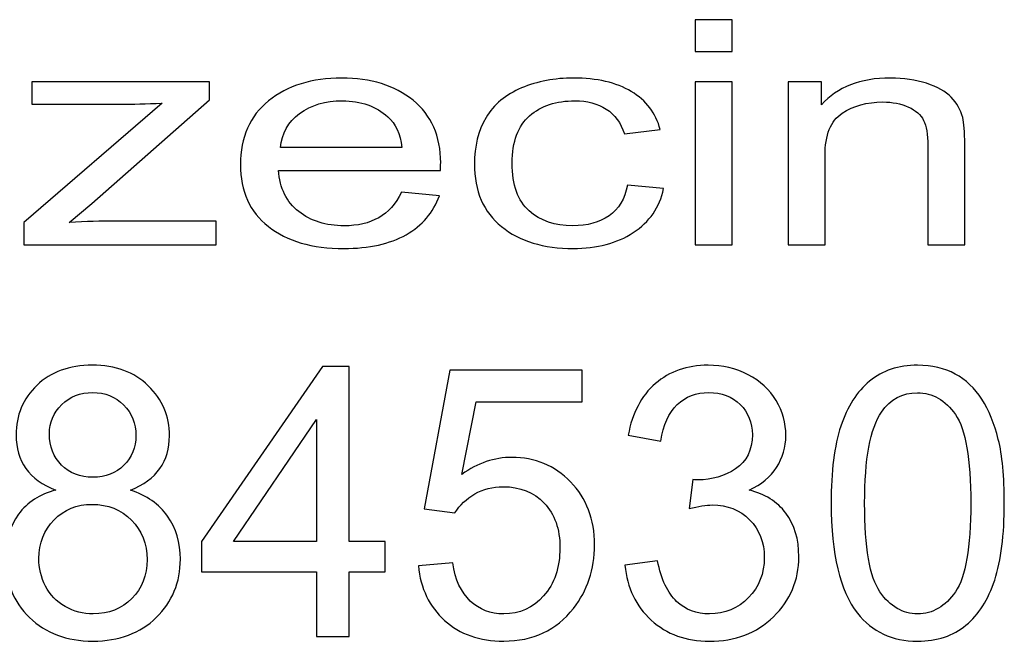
# Model space of a CAD drawing. Extents: x 5477758 to 5478333, y 5918235 to 5918502.
# Tile 19 of 130: x 5477833.83 to 5477837.39, y 5918491.43 to 5918493.67. Entities that reach past the tile are written whole.
import ezdxf

# ---------------------------------------------------------------- set-up
doc = ezdxf.new("R2010")
doc.units = 0
doc.header["$LTSCALE"] = 0.25
doc.layers.add('Warstwa 1', color=252, linetype='CONTINUOUS')

msp = doc.modelspace()

# ---------------------------------------------------------------- linework, layer by layer
at = {"layer": 'Warstwa 1', "color": 5}
for points, knots in [([(5477836.2751, 5918493.558), (5477836.2751, 5918493.558), (5477836.2751, 5918493.673), (5477836.2751, 5918493.673), (5477836.2751, 5918493.673), (5477836.2751, 5918493.673), (5477836.4083, 5918493.673), (5477836.4083, 5918493.673), (5477836.4083, 5918493.673), (5477836.4083, 5918493.673), (5477836.4083, 5918493.558), (5477836.4083, 5918493.558), (5477836.4083, 5918493.558), (5477836.4083, 5918493.558), (5477836.2751, 5918493.558), (5477836.2751, 5918493.558)], [0, 0, 0, 0, 0.25, 0.25, 0.25, 0.25, 0.5, 0.5, 0.5, 0.5, 0.75, 0.75, 0.75, 0.75, 1, 1, 1, 1]), ([(5477833.8488, 5918492.8596), (5477833.8488, 5918492.8596), (5477833.8488, 5918492.9406), (5477833.8488, 5918492.9406), (5477833.8488, 5918492.9406), (5477833.8488, 5918492.9406), (5477834.3485, 5918493.3711), (5477834.3485, 5918493.3711), (5477834.3485, 5918493.3711), (5477834.2918, 5918493.3688), (5477834.2419, 5918493.3679), (5477834.1984, 5918493.3679), (5477834.1984, 5918493.3679), (5477834.1984, 5918493.3679), (5477833.8784, 5918493.3679), (5477833.8784, 5918493.3679), (5477833.8784, 5918493.3679), (5477833.8784, 5918493.3679), (5477833.8784, 5918493.4488), (5477833.8784, 5918493.4488), (5477833.8784, 5918493.4488), (5477833.8784, 5918493.4488), (5477834.5199, 5918493.4488), (5477834.5199, 5918493.4488), (5477834.5199, 5918493.4488), (5477834.5199, 5918493.4488), (5477834.5199, 5918493.3829), (5477834.5199, 5918493.3829), (5477834.5199, 5918493.3829), (5477834.5199, 5918493.3829), (5477834.0951, 5918493.0088), (5477834.0951, 5918493.0088), (5477834.0951, 5918493.0088), (5477834.0951, 5918493.0088), (5477834.0131, 5918492.9406), (5477834.0131, 5918492.9406), (5477834.0131, 5918492.9406), (5477834.0726, 5918492.9438), (5477834.1286, 5918492.9455), (5477834.1808, 5918492.9455), (5477834.1808, 5918492.9455), (5477834.1808, 5918492.9455), (5477834.5435, 5918492.9455), (5477834.5435, 5918492.9455), (5477834.5435, 5918492.9455), (5477834.5435, 5918492.9455), (5477834.5435, 5918492.8596), (5477834.5435, 5918492.8596), (5477834.5435, 5918492.8596), (5477834.5435, 5918492.8596), (5477833.8488, 5918492.8596), (5477833.8488, 5918492.8596)], [0, 0, 0, 0, 0.076923, 0.076923, 0.076923, 0.076923, 0.153846, 0.153846, 0.153846, 0.153846, 0.230769, 0.230769, 0.230769, 0.230769, 0.307692, 0.307692, 0.307692, 0.307692, 0.384615, 0.384615, 0.384615, 0.384615, 0.461538, 0.461538, 0.461538, 0.461538, 0.538462, 0.538462, 0.538462, 0.538462, 0.615385, 0.615385, 0.615385, 0.615385, 0.692308, 0.692308, 0.692308, 0.692308, 0.769231, 0.769231, 0.769231, 0.769231, 0.846154, 0.846154, 0.846154, 0.846154, 0.923077, 0.923077, 0.923077, 0.923077, 1, 1, 1, 1]), ([(5477835.2131, 5918493.0493), (5477835.2131, 5918493.0493), (5477835.3506, 5918493.0367), (5477835.3506, 5918493.0367), (5477835.3506, 5918493.0367), (5477835.3289, 5918492.9763), (5477835.2888, 5918492.9295), (5477835.2302, 5918492.8961), (5477835.2302, 5918492.8961), (5477835.1715, 5918492.863), (5477835.0965, 5918492.8463), (5477835.0055, 5918492.8463), (5477835.0055, 5918492.8463), (5477834.8907, 5918492.8463), (5477834.7996, 5918492.8728), (5477834.7325, 5918492.9259), (5477834.7325, 5918492.9259), (5477834.6652, 5918492.9789), (5477834.6316, 5918493.0533), (5477834.6316, 5918493.1491), (5477834.6316, 5918493.1491), (5477834.6316, 5918493.2484), (5477834.6657, 5918493.3253), (5477834.7335, 5918493.38), (5477834.7335, 5918493.38), (5477834.8017, 5918493.4348), (5477834.8897, 5918493.4622), (5477834.9981, 5918493.4622), (5477834.9981, 5918493.4622), (5477835.1031, 5918493.4622), (5477835.1889, 5918493.4353), (5477835.2552, 5918493.3817), (5477835.2552, 5918493.3817), (5477835.3218, 5918493.3281), (5477835.3551, 5918493.2526), (5477835.3551, 5918493.1554), (5477835.3551, 5918493.1554), (5477835.3551, 5918493.1493), (5477835.3549, 5918493.1405), (5477835.3544, 5918493.1287), (5477835.3544, 5918493.1287), (5477835.3544, 5918493.1287), (5477834.7691, 5918493.1287), (5477834.7691, 5918493.1287), (5477834.7691, 5918493.1287), (5477834.7739, 5918493.0639), (5477834.7984, 5918493.0143), (5477834.8423, 5918492.98), (5477834.8423, 5918492.98), (5477834.8862, 5918492.9455), (5477834.9406, 5918492.9283), (5477835.0062, 5918492.9283), (5477835.0062, 5918492.9283), (5477835.0549, 5918492.9283), (5477835.0965, 5918492.938), (5477835.1311, 5918492.9573), (5477835.1311, 5918492.9573), (5477835.1657, 5918492.9764), (5477835.1929, 5918493.0071), (5477835.2131, 5918493.0493)], [0, 0, 0, 0, 0.066667, 0.066667, 0.066667, 0.066667, 0.133333, 0.133333, 0.133333, 0.133333, 0.2, 0.2, 0.2, 0.2, 0.266667, 0.266667, 0.266667, 0.266667, 0.333333, 0.333333, 0.333333, 0.333333, 0.4, 0.4, 0.4, 0.4, 0.466667, 0.466667, 0.466667, 0.466667, 0.533333, 0.533333, 0.533333, 0.533333, 0.6, 0.6, 0.6, 0.6, 0.666667, 0.666667, 0.666667, 0.666667, 0.733333, 0.733333, 0.733333, 0.733333, 0.8, 0.8, 0.8, 0.8, 0.866667, 0.866667, 0.866667, 0.866667, 0.933333, 0.933333, 0.933333, 0.933333, 1, 1, 1, 1]), ([(5477836.0299, 5918493.0755), (5477836.0299, 5918493.0755), (5477836.1605, 5918493.0626), (5477836.1605, 5918493.0626), (5477836.1605, 5918493.0626), (5477836.1464, 5918492.995), (5477836.1098, 5918492.942), (5477836.0508, 5918492.9037), (5477836.0508, 5918492.9037), (5477835.9921, 5918492.8655), (5477835.9196, 5918492.8463), (5477835.8339, 5918492.8463), (5477835.8339, 5918492.8463), (5477835.7267, 5918492.8463), (5477835.6402, 5918492.8726), (5477835.5751, 5918492.9253), (5477835.5751, 5918492.9253), (5477835.5097, 5918492.978), (5477835.4769, 5918493.0535), (5477835.4769, 5918493.152), (5477835.4769, 5918493.152), (5477835.4769, 5918493.2156), (5477835.4911, 5918493.2713), (5477835.519, 5918493.3191), (5477835.519, 5918493.3191), (5477835.5473, 5918493.3668), (5477835.59, 5918493.4026), (5477835.6474, 5918493.4264), (5477835.6474, 5918493.4264), (5477835.7047, 5918493.4503), (5477835.7673, 5918493.4622), (5477835.8346, 5918493.4622), (5477835.8346, 5918493.4622), (5477835.9198, 5918493.4622), (5477835.9898, 5918493.4459), (5477836.0437, 5918493.4136), (5477836.0437, 5918493.4136), (5477836.098, 5918493.3812), (5477836.1328, 5918493.3353), (5477836.1482, 5918493.2757), (5477836.1482, 5918493.2757), (5477836.1482, 5918493.2757), (5477836.0187, 5918493.2607), (5477836.0187, 5918493.2607), (5477836.0187, 5918493.2607), (5477836.0065, 5918493.3003), (5477835.9847, 5918493.33), (5477835.9534, 5918493.3501), (5477835.9534, 5918493.3501), (5477835.9222, 5918493.37), (5477835.8844, 5918493.38), (5477835.8399, 5918493.38), (5477835.8399, 5918493.38), (5477835.7728, 5918493.38), (5477835.7184, 5918493.362), (5477835.6765, 5918493.3259), (5477835.6765, 5918493.3259), (5477835.6346, 5918493.2899), (5477835.6136, 5918493.2329), (5477835.6136, 5918493.1548), (5477835.6136, 5918493.1548), (5477835.6136, 5918493.0757), (5477835.6339, 5918493.0181), (5477835.6745, 5918492.9821), (5477835.6745, 5918492.9821), (5477835.7148, 5918492.9463), (5477835.7675, 5918492.9283), (5477835.8326, 5918492.9283), (5477835.8326, 5918492.9283), (5477835.8848, 5918492.9283), (5477835.9282, 5918492.9404), (5477835.9633, 5918492.9645), (5477835.9633, 5918492.9645), (5477835.9984, 5918492.9886), (5477836.0205, 5918493.0255), (5477836.0299, 5918493.0755)], [0, 0, 0, 0, 0.052632, 0.052632, 0.052632, 0.052632, 0.105263, 0.105263, 0.105263, 0.105263, 0.157895, 0.157895, 0.157895, 0.157895, 0.210526, 0.210526, 0.210526, 0.210526, 0.263158, 0.263158, 0.263158, 0.263158, 0.315789, 0.315789, 0.315789, 0.315789, 0.368421, 0.368421, 0.368421, 0.368421, 0.421053, 0.421053, 0.421053, 0.421053, 0.473684, 0.473684, 0.473684, 0.473684, 0.526316, 0.526316, 0.526316, 0.526316, 0.578947, 0.578947, 0.578947, 0.578947, 0.631579, 0.631579, 0.631579, 0.631579, 0.684211, 0.684211, 0.684211, 0.684211, 0.736842, 0.736842, 0.736842, 0.736842, 0.789474, 0.789474, 0.789474, 0.789474, 0.842105, 0.842105, 0.842105, 0.842105, 0.894737, 0.894737, 0.894737, 0.894737, 0.947368, 0.947368, 0.947368, 0.947368, 1, 1, 1, 1]), ([(5477836.2751, 5918492.8596), (5477836.2751, 5918492.8596), (5477836.2751, 5918493.4488), (5477836.2751, 5918493.4488), (5477836.2751, 5918493.4488), (5477836.2751, 5918493.4488), (5477836.4083, 5918493.4488), (5477836.4083, 5918493.4488), (5477836.4083, 5918493.4488), (5477836.4083, 5918493.4488), (5477836.4083, 5918492.8596), (5477836.4083, 5918492.8596), (5477836.4083, 5918492.8596), (5477836.4083, 5918492.8596), (5477836.2751, 5918492.8596), (5477836.2751, 5918492.8596)], [0, 0, 0, 0, 0.25, 0.25, 0.25, 0.25, 0.5, 0.5, 0.5, 0.5, 0.75, 0.75, 0.75, 0.75, 1, 1, 1, 1]), ([(5477836.6108, 5918492.8596), (5477836.6108, 5918492.8596), (5477836.6108, 5918493.4488), (5477836.6108, 5918493.4488), (5477836.6108, 5918493.4488), (5477836.6108, 5918493.4488), (5477836.7304, 5918493.4488), (5477836.7304, 5918493.4488), (5477836.7304, 5918493.4488), (5477836.7304, 5918493.4488), (5477836.7304, 5918493.3651), (5477836.7304, 5918493.3651), (5477836.7304, 5918493.3651), (5477836.7882, 5918493.4298), (5477836.8714, 5918493.4622), (5477836.9802, 5918493.4622), (5477836.9802, 5918493.4622), (5477837.0276, 5918493.4622), (5477837.071, 5918493.4558), (5477837.1106, 5918493.4431), (5477837.1106, 5918493.4431), (5477837.1505, 5918493.4302), (5477837.18, 5918493.4136), (5477837.1996, 5918493.3927), (5477837.1996, 5918493.3927), (5477837.2196, 5918493.3721), (5477837.2332, 5918493.3475), (5477837.2413, 5918493.3191), (5477837.2413, 5918493.3191), (5477837.246, 5918493.3005), (5477837.2485, 5918493.2681), (5477837.2485, 5918493.2219), (5477837.2485, 5918493.2219), (5477837.2485, 5918493.2219), (5477837.2485, 5918492.8596), (5477837.2485, 5918492.8596), (5477837.2485, 5918492.8596), (5477837.2485, 5918492.8596), (5477837.1154, 5918492.8596), (5477837.1154, 5918492.8596), (5477837.1154, 5918492.8596), (5477837.1154, 5918492.8596), (5477837.1154, 5918493.2181), (5477837.1154, 5918493.2181), (5477837.1154, 5918493.2181), (5477837.1154, 5918493.2586), (5477837.1103, 5918493.2891), (5477837.1, 5918493.3094), (5477837.1, 5918493.3094), (5477837.0896, 5918493.3294), (5477837.0712, 5918493.3455), (5477837.045, 5918493.3575), (5477837.045, 5918493.3575), (5477837.0185, 5918493.3696), (5477836.9877, 5918493.3757), (5477836.9522, 5918493.3757), (5477836.9522, 5918493.3757), (5477836.8954, 5918493.3757), (5477836.8467, 5918493.362), (5477836.8054, 5918493.3351), (5477836.8054, 5918493.3351), (5477836.7642, 5918493.3081), (5477836.7438, 5918493.2569), (5477836.7438, 5918493.1814), (5477836.7438, 5918493.1814), (5477836.7438, 5918493.1814), (5477836.7438, 5918492.8596), (5477836.7438, 5918492.8596), (5477836.7438, 5918492.8596), (5477836.7438, 5918492.8596), (5477836.6108, 5918492.8596), (5477836.6108, 5918492.8596)], [0, 0, 0, 0, 0.055556, 0.055556, 0.055556, 0.055556, 0.111111, 0.111111, 0.111111, 0.111111, 0.166667, 0.166667, 0.166667, 0.166667, 0.222222, 0.222222, 0.222222, 0.222222, 0.277778, 0.277778, 0.277778, 0.277778, 0.333333, 0.333333, 0.333333, 0.333333, 0.388889, 0.388889, 0.388889, 0.388889, 0.444444, 0.444444, 0.444444, 0.444444, 0.5, 0.5, 0.5, 0.5, 0.555556, 0.555556, 0.555556, 0.555556, 0.611111, 0.611111, 0.611111, 0.611111, 0.666667, 0.666667, 0.666667, 0.666667, 0.722222, 0.722222, 0.722222, 0.722222, 0.777778, 0.777778, 0.777778, 0.777778, 0.833333, 0.833333, 0.833333, 0.833333, 0.888889, 0.888889, 0.888889, 0.888889, 0.944444, 0.944444, 0.944444, 0.944444, 1, 1, 1, 1]), ([(5477834.7764, 5918493.2109), (5477834.7764, 5918493.2109), (5477835.2146, 5918493.2109), (5477835.2146, 5918493.2109), (5477835.2146, 5918493.2109), (5477835.2088, 5918493.2603), (5477835.1919, 5918493.2976), (5477835.1644, 5918493.3223), (5477835.1644, 5918493.3223), (5477835.122, 5918493.3607), (5477835.067, 5918493.38), (5477834.9997, 5918493.38), (5477834.9997, 5918493.38), (5477834.9386, 5918493.38), (5477834.8872, 5918493.3647), (5477834.8456, 5918493.334), (5477834.8456, 5918493.334), (5477834.8039, 5918493.3033), (5477834.7809, 5918493.2622), (5477834.7764, 5918493.2109)], [0, 0, 0, 0, 0.2, 0.2, 0.2, 0.2, 0.4, 0.4, 0.4, 0.4, 0.6, 0.6, 0.6, 0.6, 0.8, 0.8, 0.8, 0.8, 1, 1, 1, 1]), ([(5477833.9651, 5918491.9737), (5477833.9162, 5918491.9919), (5477833.88, 5918492.0178), (5477833.8563, 5918492.0517), (5477833.8563, 5918492.0517), (5477833.8329, 5918492.0853), (5477833.821, 5918492.1258), (5477833.821, 5918492.1728), (5477833.821, 5918492.1728), (5477833.821, 5918492.2439), (5477833.846, 5918492.3035), (5477833.8963, 5918492.3519), (5477833.8963, 5918492.3519), (5477833.9466, 5918492.4003), (5477834.0131, 5918492.4246), (5477834.0964, 5918492.4246), (5477834.0964, 5918492.4246), (5477834.1802, 5918492.4246), (5477834.2477, 5918492.3998), (5477834.2988, 5918492.3503), (5477834.2988, 5918492.3503), (5477834.3498, 5918492.3007), (5477834.3753, 5918492.2405), (5477834.3753, 5918492.1694), (5477834.3753, 5918492.1694), (5477834.3753, 5918492.1241), (5477834.3637, 5918492.0848), (5477834.3404, 5918492.0512), (5477834.3404, 5918492.0512), (5477834.317, 5918492.0178), (5477834.2817, 5918491.9919), (5477834.2341, 5918491.9737), (5477834.2341, 5918491.9737), (5477834.2928, 5918491.9542), (5477834.3377, 5918491.9228), (5477834.3686, 5918491.8792), (5477834.3686, 5918491.8792), (5477834.3992, 5918491.8357), (5477834.4146, 5918491.7837), (5477834.4146, 5918491.7235), (5477834.4146, 5918491.7235), (5477834.4146, 5918491.6399), (5477834.3855, 5918491.5698), (5477834.3277, 5918491.513), (5477834.3277, 5918491.513), (5477834.2696, 5918491.4562), (5477834.1932, 5918491.4278), (5477834.0985, 5918491.4278), (5477834.0985, 5918491.4278), (5477834.0038, 5918491.4278), (5477833.9276, 5918491.4562), (5477833.8695, 5918491.5133), (5477833.8695, 5918491.5133), (5477833.8114, 5918491.5703), (5477833.7824, 5918491.6414), (5477833.7824, 5918491.7266), (5477833.7824, 5918491.7266), (5477833.7824, 5918491.7901), (5477833.7982, 5918491.8432), (5477833.83, 5918491.8862), (5477833.83, 5918491.8862), (5477833.8614, 5918491.9289), (5477833.9066, 5918491.9582), (5477833.9651, 5918491.9737)], [0, 0, 0, 0, 0.0625, 0.0625, 0.0625, 0.0625, 0.125, 0.125, 0.125, 0.125, 0.1875, 0.1875, 0.1875, 0.1875, 0.25, 0.25, 0.25, 0.25, 0.3125, 0.3125, 0.3125, 0.3125, 0.375, 0.375, 0.375, 0.375, 0.4375, 0.4375, 0.4375, 0.4375, 0.5, 0.5, 0.5, 0.5, 0.5625, 0.5625, 0.5625, 0.5625, 0.625, 0.625, 0.625, 0.625, 0.6875, 0.6875, 0.6875, 0.6875, 0.75, 0.75, 0.75, 0.75, 0.8125, 0.8125, 0.8125, 0.8125, 0.875, 0.875, 0.875, 0.875, 0.9375, 0.9375, 0.9375, 0.9375, 1, 1, 1, 1]), ([(5477834.9068, 5918491.4444), (5477834.9068, 5918491.4444), (5477834.9068, 5918491.678), (5477834.9068, 5918491.678), (5477834.9068, 5918491.678), (5477834.9068, 5918491.678), (5477834.4906, 5918491.678), (5477834.4906, 5918491.678), (5477834.4906, 5918491.678), (5477834.4906, 5918491.678), (5477834.4906, 5918491.788), (5477834.4906, 5918491.788), (5477834.4906, 5918491.788), (5477834.4906, 5918491.788), (5477834.9285, 5918492.4205), (5477834.9285, 5918492.4205), (5477834.9285, 5918492.4205), (5477834.9285, 5918492.4205), (5477835.0247, 5918492.4205), (5477835.0247, 5918492.4205), (5477835.0247, 5918492.4205), (5477835.0247, 5918492.4205), (5477835.0247, 5918491.788), (5477835.0247, 5918491.788), (5477835.0247, 5918491.788), (5477835.0247, 5918491.788), (5477835.1543, 5918491.788), (5477835.1543, 5918491.788), (5477835.1543, 5918491.788), (5477835.1543, 5918491.788), (5477835.1543, 5918491.678), (5477835.1543, 5918491.678), (5477835.1543, 5918491.678), (5477835.1543, 5918491.678), (5477835.0247, 5918491.678), (5477835.0247, 5918491.678), (5477835.0247, 5918491.678), (5477835.0247, 5918491.678), (5477835.0247, 5918491.4444), (5477835.0247, 5918491.4444), (5477835.0247, 5918491.4444), (5477835.0247, 5918491.4444), (5477834.9068, 5918491.4444), (5477834.9068, 5918491.4444)], [0, 0, 0, 0, 0.090909, 0.090909, 0.090909, 0.090909, 0.181818, 0.181818, 0.181818, 0.181818, 0.272727, 0.272727, 0.272727, 0.272727, 0.363636, 0.363636, 0.363636, 0.363636, 0.454545, 0.454545, 0.454545, 0.454545, 0.545455, 0.545455, 0.545455, 0.545455, 0.636364, 0.636364, 0.636364, 0.636364, 0.727273, 0.727273, 0.727273, 0.727273, 0.818182, 0.818182, 0.818182, 0.818182, 0.909091, 0.909091, 0.909091, 0.909091, 1, 1, 1, 1]), ([(5477835.2747, 5918491.7001), (5477835.2747, 5918491.7001), (5477835.3985, 5918491.7107), (5477835.3985, 5918491.7107), (5477835.3985, 5918491.7107), (5477835.4076, 5918491.6494), (5477835.4288, 5918491.6035), (5477835.4622, 5918491.5726), (5477835.4622, 5918491.5726), (5477835.4956, 5918491.5417), (5477835.5359, 5918491.5262), (5477835.583, 5918491.5262), (5477835.583, 5918491.5262), (5477835.6398, 5918491.5262), (5477835.6878, 5918491.548), (5477835.7269, 5918491.5914), (5477835.7269, 5918491.5914), (5477835.7662, 5918491.6351), (5477835.7859, 5918491.6928), (5477835.7859, 5918491.7646), (5477835.7859, 5918491.7646), (5477835.7859, 5918491.833), (5477835.7671, 5918491.8869), (5477835.7293, 5918491.9264), (5477835.7293, 5918491.9264), (5477835.6916, 5918491.966), (5477835.6422, 5918491.9857), (5477835.581, 5918491.9857), (5477835.581, 5918491.9857), (5477835.543, 5918491.9857), (5477835.5088, 5918491.9769), (5477835.4783, 5918491.9594), (5477835.4783, 5918491.9594), (5477835.4476, 5918491.9419), (5477835.4237, 5918491.9192), (5477835.4063, 5918491.8912), (5477835.4063, 5918491.8912), (5477835.4063, 5918491.8912), (5477835.2957, 5918491.9057), (5477835.2957, 5918491.9057), (5477835.2957, 5918491.9057), (5477835.2957, 5918491.9057), (5477835.3886, 5918492.4071), (5477835.3886, 5918492.4071), (5477835.3886, 5918492.4071), (5477835.3886, 5918492.4071), (5477835.8658, 5918492.4071), (5477835.8658, 5918492.4071), (5477835.8658, 5918492.4071), (5477835.8658, 5918492.4071), (5477835.8658, 5918492.2925), (5477835.8658, 5918492.2925), (5477835.8658, 5918492.2925), (5477835.8658, 5918492.2925), (5477835.4829, 5918492.2925), (5477835.4829, 5918492.2925), (5477835.4829, 5918492.2925), (5477835.4829, 5918492.2925), (5477835.4311, 5918492.0303), (5477835.4311, 5918492.0303), (5477835.4311, 5918492.0303), (5477835.4887, 5918492.0712), (5477835.5493, 5918492.0916), (5477835.6125, 5918492.0916), (5477835.6125, 5918492.0916), (5477835.6962, 5918492.0916), (5477835.7669, 5918492.0621), (5477835.8245, 5918492.003), (5477835.8245, 5918492.003), (5477835.8821, 5918491.9439), (5477835.9109, 5918491.868), (5477835.9109, 5918491.7753), (5477835.9109, 5918491.7753), (5477835.9109, 5918491.6869), (5477835.8855, 5918491.6105), (5477835.835, 5918491.5462), (5477835.835, 5918491.5462), (5477835.7733, 5918491.4673), (5477835.6894, 5918491.4278), (5477835.583, 5918491.4278), (5477835.583, 5918491.4278), (5477835.4956, 5918491.4278), (5477835.4244, 5918491.4526), (5477835.3692, 5918491.5024), (5477835.3692, 5918491.5024), (5477835.314, 5918491.5521), (5477835.2825, 5918491.618), (5477835.2747, 5918491.7001)], [0, 0, 0, 0, 0.045455, 0.045455, 0.045455, 0.045455, 0.090909, 0.090909, 0.090909, 0.090909, 0.136364, 0.136364, 0.136364, 0.136364, 0.181818, 0.181818, 0.181818, 0.181818, 0.227273, 0.227273, 0.227273, 0.227273, 0.272727, 0.272727, 0.272727, 0.272727, 0.318182, 0.318182, 0.318182, 0.318182, 0.363636, 0.363636, 0.363636, 0.363636, 0.409091, 0.409091, 0.409091, 0.409091, 0.454545, 0.454545, 0.454545, 0.454545, 0.5, 0.5, 0.5, 0.5, 0.545455, 0.545455, 0.545455, 0.545455, 0.590909, 0.590909, 0.590909, 0.590909, 0.636364, 0.636364, 0.636364, 0.636364, 0.681818, 0.681818, 0.681818, 0.681818, 0.727273, 0.727273, 0.727273, 0.727273, 0.772727, 0.772727, 0.772727, 0.772727, 0.818182, 0.818182, 0.818182, 0.818182, 0.863636, 0.863636, 0.863636, 0.863636, 0.909091, 0.909091, 0.909091, 0.909091, 0.954545, 0.954545, 0.954545, 0.954545, 1, 1, 1, 1]), ([(5477836.0209, 5918491.7021), (5477836.0209, 5918491.7021), (5477836.1386, 5918491.718), (5477836.1386, 5918491.718), (5477836.1386, 5918491.718), (5477836.1523, 5918491.6501), (5477836.1753, 5918491.6012), (5477836.2077, 5918491.5712), (5477836.2077, 5918491.5712), (5477836.2403, 5918491.5412), (5477836.2798, 5918491.5262), (5477836.3265, 5918491.5262), (5477836.3265, 5918491.5262), (5477836.3819, 5918491.5262), (5477836.4288, 5918491.5458), (5477836.467, 5918491.5848), (5477836.467, 5918491.5848), (5477836.505, 5918491.6239), (5477836.5242, 5918491.6724), (5477836.5242, 5918491.73), (5477836.5242, 5918491.73), (5477836.5242, 5918491.7851), (5477836.5066, 5918491.8305), (5477836.4713, 5918491.8662), (5477836.4713, 5918491.8662), (5477836.4358, 5918491.9019), (5477836.3909, 5918491.9198), (5477836.3363, 5918491.9198), (5477836.3363, 5918491.9198), (5477836.314, 5918491.9198), (5477836.2863, 5918491.9153), (5477836.2532, 5918491.9064), (5477836.2532, 5918491.9064), (5477836.2532, 5918491.9064), (5477836.2664, 5918492.0117), (5477836.2664, 5918492.0117), (5477836.2664, 5918492.0117), (5477836.2742, 5918492.0107), (5477836.2805, 5918492.0103), (5477836.2854, 5918492.0103), (5477836.2854, 5918492.0103), (5477836.3354, 5918492.0103), (5477836.3805, 5918492.0237), (5477836.4207, 5918492.0503), (5477836.4207, 5918492.0503), (5477836.461, 5918492.0769), (5477836.4811, 5918492.118), (5477836.4811, 5918492.1735), (5477836.4811, 5918492.1735), (5477836.4811, 5918492.2173), (5477836.4663, 5918492.2539), (5477836.4371, 5918492.2826), (5477836.4371, 5918492.2826), (5477836.4078, 5918492.3114), (5477836.37, 5918492.326), (5477836.3238, 5918492.326), (5477836.3238, 5918492.326), (5477836.278, 5918492.326), (5477836.2398, 5918492.3112), (5477836.2094, 5918492.2821), (5477836.2094, 5918492.2821), (5477836.1788, 5918492.2528), (5477836.1592, 5918492.2087), (5477836.1504, 5918492.1501), (5477836.1504, 5918492.1501), (5477836.1504, 5918492.1501), (5477836.0327, 5918492.1714), (5477836.0327, 5918492.1714), (5477836.0327, 5918492.1714), (5477836.047, 5918492.2519), (5477836.0799, 5918492.3141), (5477836.1308, 5918492.3582), (5477836.1308, 5918492.3582), (5477836.1819, 5918492.4023), (5477836.2454, 5918492.4246), (5477836.3213, 5918492.4246), (5477836.3213, 5918492.4246), (5477836.3736, 5918492.4246), (5477836.4219, 5918492.413), (5477836.4659, 5918492.3903), (5477836.4659, 5918492.3903), (5477836.5099, 5918492.3673), (5477836.5436, 5918492.3362), (5477836.5671, 5918492.2966), (5477836.5671, 5918492.2966), (5477836.5903, 5918492.2571), (5477836.6022, 5918492.2153), (5477836.6022, 5918492.1707), (5477836.6022, 5918492.1707), (5477836.6022, 5918492.1287), (5477836.591, 5918492.0903), (5477836.5687, 5918492.0555), (5477836.5687, 5918492.0555), (5477836.5463, 5918492.021), (5477836.5135, 5918491.9935), (5477836.4699, 5918491.973), (5477836.4699, 5918491.973), (5477836.5267, 5918491.9599), (5477836.5707, 5918491.9321), (5477836.6022, 5918491.8901), (5477836.6022, 5918491.8901), (5477836.6334, 5918491.8482), (5477836.6491, 5918491.7957), (5477836.6491, 5918491.7328), (5477836.6491, 5918491.7328), (5477836.6491, 5918491.6476), (5477836.6187, 5918491.5753), (5477836.5575, 5918491.516), (5477836.5575, 5918491.516), (5477836.4965, 5918491.4567), (5477836.4192, 5918491.4271), (5477836.3258, 5918491.4271), (5477836.3258, 5918491.4271), (5477836.2416, 5918491.4271), (5477836.1717, 5918491.4526), (5477836.116, 5918491.5037), (5477836.116, 5918491.5037), (5477836.0604, 5918491.5546), (5477836.0287, 5918491.6207), (5477836.0209, 5918491.7021)], [0, 0, 0, 0, 0.033333, 0.033333, 0.033333, 0.033333, 0.066667, 0.066667, 0.066667, 0.066667, 0.1, 0.1, 0.1, 0.1, 0.133333, 0.133333, 0.133333, 0.133333, 0.166667, 0.166667, 0.166667, 0.166667, 0.2, 0.2, 0.2, 0.2, 0.233333, 0.233333, 0.233333, 0.233333, 0.266667, 0.266667, 0.266667, 0.266667, 0.3, 0.3, 0.3, 0.3, 0.333333, 0.333333, 0.333333, 0.333333, 0.366667, 0.366667, 0.366667, 0.366667, 0.4, 0.4, 0.4, 0.4, 0.433333, 0.433333, 0.433333, 0.433333, 0.466667, 0.466667, 0.466667, 0.466667, 0.5, 0.5, 0.5, 0.5, 0.533333, 0.533333, 0.533333, 0.533333, 0.566667, 0.566667, 0.566667, 0.566667, 0.6, 0.6, 0.6, 0.6, 0.633333, 0.633333, 0.633333, 0.633333, 0.666667, 0.666667, 0.666667, 0.666667, 0.7, 0.7, 0.7, 0.7, 0.733333, 0.733333, 0.733333, 0.733333, 0.766667, 0.766667, 0.766667, 0.766667, 0.8, 0.8, 0.8, 0.8, 0.833333, 0.833333, 0.833333, 0.833333, 0.866667, 0.866667, 0.866667, 0.866667, 0.9, 0.9, 0.9, 0.9, 0.933333, 0.933333, 0.933333, 0.933333, 0.966667, 0.966667, 0.966667, 0.966667, 1, 1, 1, 1]), ([(5477836.7657, 5918491.9257), (5477836.7657, 5918492.0412), (5477836.7773, 5918492.1342), (5477836.8008, 5918492.2044), (5477836.8008, 5918492.2044), (5477836.824, 5918492.2748), (5477836.8589, 5918492.3291), (5477836.9049, 5918492.3673), (5477836.9049, 5918492.3673), (5477836.9509, 5918492.4055), (5477837.0088, 5918492.4246), (5477837.0784, 5918492.4246), (5477837.0784, 5918492.4246), (5477837.1301, 5918492.4246), (5477837.1752, 5918492.4139), (5477837.214, 5918492.3928), (5477837.214, 5918492.3928), (5477837.253, 5918492.3719), (5477837.2849, 5918492.3414), (5477837.3104, 5918492.3016), (5477837.3104, 5918492.3016), (5477837.3356, 5918492.2619), (5477837.3555, 5918492.2135), (5477837.3698, 5918492.1564), (5477837.3698, 5918492.1564), (5477837.3843, 5918492.0994), (5477837.3914, 5918492.0226), (5477837.3914, 5918491.9257), (5477837.3914, 5918491.9257), (5477837.3914, 5918491.8112), (5477837.3799, 5918491.7189), (5477837.3568, 5918491.6485), (5477837.3568, 5918491.6485), (5477837.3336, 5918491.578), (5477837.299, 5918491.5237), (5477837.253, 5918491.4853), (5477837.253, 5918491.4853), (5477837.2069, 5918491.4469), (5477837.1489, 5918491.4278), (5477837.0784, 5918491.4278), (5477837.0784, 5918491.4278), (5477836.986, 5918491.4278), (5477836.9134, 5918491.4614), (5477836.8607, 5918491.5289), (5477836.8607, 5918491.5289), (5477836.7974, 5918491.6101), (5477836.7657, 5918491.7426), (5477836.7657, 5918491.9257)], [0, 0, 0, 0, 0.083333, 0.083333, 0.083333, 0.083333, 0.166667, 0.166667, 0.166667, 0.166667, 0.25, 0.25, 0.25, 0.25, 0.333333, 0.333333, 0.333333, 0.333333, 0.416667, 0.416667, 0.416667, 0.416667, 0.5, 0.5, 0.5, 0.5, 0.583333, 0.583333, 0.583333, 0.583333, 0.666667, 0.666667, 0.666667, 0.666667, 0.75, 0.75, 0.75, 0.75, 0.833333, 0.833333, 0.833333, 0.833333, 0.916667, 0.916667, 0.916667, 0.916667, 1, 1, 1, 1]), ([(5477833.9414, 5918492.1769), (5477833.9414, 5918492.1307), (5477833.9562, 5918492.093), (5477833.9852, 5918492.0637), (5477833.9852, 5918492.0637), (5477834.0145, 5918492.0344), (5477834.0524, 5918492.0196), (5477834.0992, 5918492.0196), (5477834.0992, 5918492.0196), (5477834.1445, 5918492.0196), (5477834.1818, 5918492.0341), (5477834.2109, 5918492.0632), (5477834.2109, 5918492.0632), (5477834.2399, 5918492.0923), (5477834.2542, 5918492.128), (5477834.2542, 5918492.1701), (5477834.2542, 5918492.1701), (5477834.2542, 5918492.2142), (5477834.2395, 5918492.251), (5477834.2095, 5918492.281), (5477834.2095, 5918492.281), (5477834.1796, 5918492.311), (5477834.1425, 5918492.326), (5477834.0978, 5918492.326), (5477834.0978, 5918492.326), (5477834.0529, 5918492.326), (5477834.0156, 5918492.3112), (5477833.9859, 5918492.2821), (5477833.9859, 5918492.2821), (5477833.9562, 5918492.2528), (5477833.9414, 5918492.2176), (5477833.9414, 5918492.1769)], [0, 0, 0, 0, 0.125, 0.125, 0.125, 0.125, 0.25, 0.25, 0.25, 0.25, 0.375, 0.375, 0.375, 0.375, 0.5, 0.5, 0.5, 0.5, 0.625, 0.625, 0.625, 0.625, 0.75, 0.75, 0.75, 0.75, 0.875, 0.875, 0.875, 0.875, 1, 1, 1, 1]), ([(5477836.8868, 5918491.9257), (5477836.8868, 5918491.7655), (5477836.9054, 5918491.6589), (5477836.9422, 5918491.6057), (5477836.9422, 5918491.6057), (5477836.979, 5918491.5528), (5477837.0244, 5918491.5262), (5477837.0784, 5918491.5262), (5477837.0784, 5918491.5262), (5477837.1328, 5918491.5262), (5477837.1781, 5918491.553), (5477837.215, 5918491.6062), (5477837.215, 5918491.6062), (5477837.2518, 5918491.6594), (5477837.2704, 5918491.766), (5477837.2704, 5918491.9257), (5477837.2704, 5918491.9257), (5477837.2704, 5918492.0864), (5477837.2518, 5918492.1932), (5477837.215, 5918492.246), (5477837.215, 5918492.246), (5477837.1781, 5918492.2989), (5477837.1323, 5918492.3253), (5477837.0774, 5918492.3253), (5477837.0774, 5918492.3253), (5477837.023, 5918492.3253), (5477836.98, 5918492.3019), (5477836.9476, 5918492.2553), (5477836.9476, 5918492.2553), (5477836.9071, 5918492.196), (5477836.8868, 5918492.0859), (5477836.8868, 5918491.9257)], [0, 0, 0, 0, 0.125, 0.125, 0.125, 0.125, 0.25, 0.25, 0.25, 0.25, 0.375, 0.375, 0.375, 0.375, 0.5, 0.5, 0.5, 0.5, 0.625, 0.625, 0.625, 0.625, 0.75, 0.75, 0.75, 0.75, 0.875, 0.875, 0.875, 0.875, 1, 1, 1, 1]), ([(5477834.9068, 5918491.788), (5477834.9068, 5918491.788), (5477834.9068, 5918492.228), (5477834.9068, 5918492.228), (5477834.9068, 5918492.228), (5477834.9068, 5918492.228), (5477834.6065, 5918491.788), (5477834.6065, 5918491.788), (5477834.6065, 5918491.788), (5477834.6065, 5918491.788), (5477834.9068, 5918491.788), (5477834.9068, 5918491.788)], [0, 0, 0, 0, 0.333333, 0.333333, 0.333333, 0.333333, 0.666667, 0.666667, 0.666667, 0.666667, 1, 1, 1, 1]), ([(5477833.9035, 5918491.726), (5477833.9035, 5918491.6919), (5477833.9115, 5918491.6587), (5477833.9274, 5918491.6269), (5477833.9274, 5918491.6269), (5477833.9432, 5918491.5948), (5477833.9669, 5918491.5701), (5477833.9984, 5918491.5526), (5477833.9984, 5918491.5526), (5477834.0299, 5918491.5351), (5477834.0637, 5918491.5262), (5477834.0998, 5918491.5262), (5477834.0998, 5918491.5262), (5477834.1561, 5918491.5262), (5477834.2026, 5918491.5446), (5477834.2392, 5918491.5817), (5477834.2392, 5918491.5817), (5477834.2759, 5918491.6185), (5477834.2942, 5918491.6653), (5477834.2942, 5918491.7221), (5477834.2942, 5918491.7221), (5477834.2942, 5918491.7798), (5477834.2754, 5918491.8276), (5477834.2377, 5918491.8653), (5477834.2377, 5918491.8653), (5477834.1999, 5918491.903), (5477834.1525, 5918491.9219), (5477834.0958, 5918491.9219), (5477834.0958, 5918491.9219), (5477834.0404, 5918491.9219), (5477833.9946, 5918491.9033), (5477833.9582, 5918491.866), (5477833.9582, 5918491.866), (5477833.9218, 5918491.8285), (5477833.9035, 5918491.7819), (5477833.9035, 5918491.726)], [0, 0, 0, 0, 0.111111, 0.111111, 0.111111, 0.111111, 0.222222, 0.222222, 0.222222, 0.222222, 0.333333, 0.333333, 0.333333, 0.333333, 0.444444, 0.444444, 0.444444, 0.444444, 0.555556, 0.555556, 0.555556, 0.555556, 0.666667, 0.666667, 0.666667, 0.666667, 0.777778, 0.777778, 0.777778, 0.777778, 0.888889, 0.888889, 0.888889, 0.888889, 1, 1, 1, 1])]:
    msp.add_open_spline(points, degree=3, knots=knots, dxfattribs=at)

doc.saveas('drawing.dxf')
